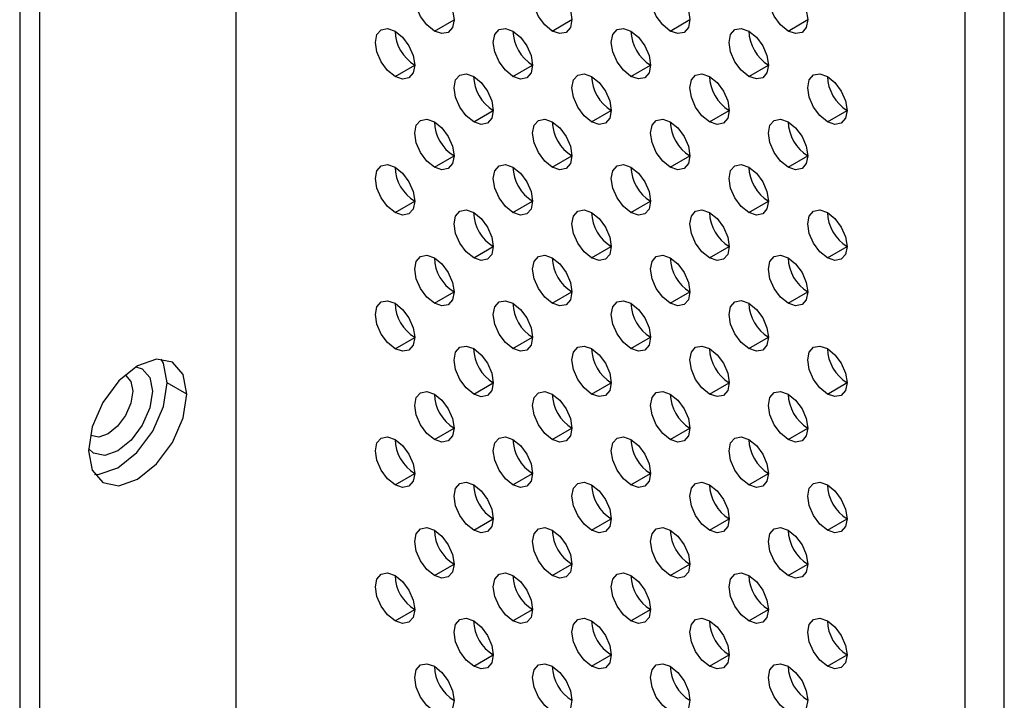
# Model space of a CAD drawing. Header units: millimetres. Extents: x 0 to 1118, y 0 to 864.
# Tile 138 of 256: x 905.05 to 908.59, y 605.81 to 608.26. Entities that reach past the tile are written whole.
import ezdxf

# ---------------------------------------------------------------- set-up
doc = ezdxf.new("R2010")
doc.units = ezdxf.units.MM

msp = doc.modelspace()

# ---------------------------------------------------------------- linework, layer by layer
at = {"color": 7, "linetype": 'Continuous', "lineweight": 25}
for p, q in [((905.8239, 646.7818), (905.8239, 591.9756)), ((905.0461, 646.1694), (905.0461, 591.8531)), ((905.1168, 646.1286), (905.1168, 591.8123)), ((908.4473, 590.4611), (908.4473, 645.2673)), ((908.5887, 590.4611), (908.5887, 645.2673)), ((906.5381, 608.2207), (906.6088, 608.2615)), ((906.9624, 608.2207), (907.0331, 608.2616)), ((907.3866, 608.2208), (907.4573, 608.2616)), ((907.8109, 608.2208), (907.8816, 608.2616)), ((906.3967, 608.0574), (906.4674, 608.0982)), ((906.8209, 608.0574), (906.8916, 608.0982)), ((907.2452, 608.0575), (907.3159, 608.0983)), ((907.6695, 608.0575), (907.7402, 608.0983)), ((906.6795, 607.8941), (906.7502, 607.9349)), ((907.1038, 607.8941), (907.1745, 607.935)), ((907.528, 607.8942), (907.5987, 607.935)), ((907.9523, 607.8942), (908.023, 607.935)), ((906.5381, 607.7308), (906.6088, 607.7716)), ((906.9624, 607.7308), (907.0331, 607.7716)), ((907.3866, 607.7309), (907.4573, 607.7717)), ((907.8109, 607.7309), (907.8816, 607.7717)), ((906.3967, 607.5675), (906.4674, 607.6083)), ((906.8209, 607.5675), (906.8916, 607.6083)), ((907.2452, 607.5675), (907.3159, 607.6084)), ((907.6695, 607.5676), (907.7402, 607.6084)), ((906.6795, 607.4042), (906.7502, 607.445)), ((907.1038, 607.4042), (907.1745, 607.445)), ((907.528, 607.4043), (907.5987, 607.4451)), ((907.9523, 607.4043), (908.023, 607.4451)), ((906.5381, 607.2409), (906.6088, 607.2817)), ((906.9624, 607.2409), (907.0331, 607.2817)), ((907.3866, 607.2409), (907.4573, 607.2818)), ((907.8109, 607.241), (907.8816, 607.2818)), ((906.3967, 607.0775), (906.4674, 607.1183)), ((906.8209, 607.0776), (906.8916, 607.1184)), ((907.2452, 607.0776), (907.3159, 607.1184)), ((907.6695, 607.0776), (907.7402, 607.1185)), ((905.6471, 606.9142), (905.5764, 606.955)), ((906.6795, 606.9142), (906.7502, 606.9551)), ((907.1038, 606.9143), (907.1745, 606.9551)), ((907.528, 606.9143), (907.5987, 606.9551)), ((907.9523, 606.9144), (908.023, 606.9552)), ((906.5381, 606.7509), (906.6088, 606.7917)), ((906.9624, 606.751), (907.0331, 606.7918)), ((907.3866, 606.751), (907.4573, 606.7918)), ((907.8109, 606.751), (907.8816, 606.7919)), ((906.3967, 606.5876), (906.4674, 606.6284)), ((906.8209, 606.5876), (906.8916, 606.6285)), ((907.2452, 606.5877), (907.3159, 606.6285)), ((907.6695, 606.5877), (907.7402, 606.6285)), ((906.6795, 606.4243), (906.7502, 606.4651)), ((907.1038, 606.4244), (907.1745, 606.4652)), ((907.528, 606.4244), (907.5987, 606.4652)), ((907.9523, 606.4244), (908.023, 606.4653)), ((906.5381, 606.261), (906.6088, 606.3018)), ((906.9624, 606.261), (907.0331, 606.3019)), ((907.3866, 606.2611), (907.4573, 606.3019)), ((907.8109, 606.2611), (907.8816, 606.3019)), ((906.3967, 606.0977), (906.4674, 606.1385)), ((906.8209, 606.0977), (906.8916, 606.1385)), ((907.2452, 606.0978), (907.3159, 606.1386)), ((907.6695, 606.0978), (907.7402, 606.1386)), ((906.6795, 605.9344), (906.7502, 605.9752)), ((907.1038, 605.9344), (907.1745, 605.9753)), ((907.528, 605.9345), (907.5987, 605.9753)), ((907.9523, 605.9345), (908.023, 605.9753))]:
    msp.add_line(p, q, dxfattribs=at)
at = {"color": 7, "linetype": 'Continuous', "lineweight": 25, "flags": 128}
for points in [[(906.5381, 608.2207), (906.511, 608.2425), (906.4881, 608.2735), (906.4728, 608.3088), (906.4674, 608.3432), (906.4728, 608.3713), (906.4881, 608.389), (906.511, 608.3934), (906.5381, 608.384)], [(906.5381, 608.384), (906.5651, 608.3622), (906.5881, 608.3312), (906.6034, 608.2959), (906.6088, 608.2615), (906.6034, 608.2334), (906.5881, 608.2158), (906.5651, 608.2113), (906.5381, 608.2207)], [(906.9624, 608.2207), (906.9353, 608.2426), (906.9124, 608.2735), (906.897, 608.3089), (906.8916, 608.3432), (906.897, 608.3714), (906.9124, 608.389), (906.9353, 608.3935), (906.9624, 608.384)], [(906.9624, 608.384), (906.9894, 608.3622), (907.0124, 608.3313), (907.0277, 608.2959), (907.0331, 608.2616), (907.0277, 608.2334), (907.0124, 608.2158), (906.9894, 608.2113), (906.9624, 608.2207)], [(907.3866, 608.2208), (907.3596, 608.2426), (907.3366, 608.2736), (907.3213, 608.3089), (907.3159, 608.3433), (907.3213, 608.3714), (907.3366, 608.389), (907.3596, 608.3935), (907.3866, 608.3841)], [(907.3866, 608.3841), (907.4137, 608.3623), (907.4366, 608.3313), (907.4519, 608.296), (907.4573, 608.2616), (907.4519, 608.2335), (907.4366, 608.2158), (907.4137, 608.2114), (907.3866, 608.2208)], [(907.8109, 608.2208), (907.7838, 608.2427), (907.7609, 608.2736), (907.7456, 608.3089), (907.7402, 608.3433), (907.7456, 608.3714), (907.7609, 608.3891), (907.7838, 608.3935), (907.8109, 608.3841)], [(907.8109, 608.3841), (907.8379, 608.3623), (907.8609, 608.3313), (907.8762, 608.296), (907.8816, 608.2617), (907.8762, 608.2335), (907.8609, 608.2159), (907.8379, 608.2114), (907.8109, 608.2208)], [(906.3967, 608.0574), (906.3696, 608.0792), (906.3467, 608.1102), (906.3313, 608.1455), (906.326, 608.1799), (906.3313, 608.208), (906.3467, 608.2256), (906.3696, 608.2301), (906.3967, 608.2207)], [(906.8209, 608.0574), (906.7939, 608.0793), (906.7709, 608.1102), (906.7556, 608.1455), (906.7502, 608.1799), (906.7556, 608.208), (906.7709, 608.2257), (906.7939, 608.2301), (906.8209, 608.2207)], [(907.2452, 608.0575), (907.2181, 608.0793), (907.1952, 608.1102), (907.1799, 608.1456), (907.1745, 608.1799), (907.1799, 608.2081), (907.1952, 608.2257), (907.2181, 608.2302), (907.2452, 608.2208)], [(907.6695, 608.0575), (907.6424, 608.0793), (907.6195, 608.1103), (907.6041, 608.1456), (907.5987, 608.18), (907.6041, 608.2081), (907.6195, 608.2258), (907.6424, 608.2302), (907.6695, 608.2208)], [(906.3967, 608.2207), (906.4237, 608.1988), (906.4467, 608.1679), (906.462, 608.1326), (906.4674, 608.0982), (906.462, 608.0701), (906.4467, 608.0524), (906.4237, 608.048), (906.3967, 608.0574)], [(906.8209, 608.2207), (906.848, 608.1989), (906.8709, 608.1679), (906.8863, 608.1326), (906.8916, 608.0983), (906.8863, 608.0701), (906.8709, 608.0525), (906.848, 608.048), (906.8209, 608.0574)], [(907.2452, 608.2208), (907.2723, 608.1989), (907.2952, 608.168), (907.3105, 608.1326), (907.3159, 608.0983), (907.3105, 608.0702), (907.2952, 608.0525), (907.2723, 608.0481), (907.2452, 608.0575)], [(907.6695, 608.2208), (907.6965, 608.199), (907.7195, 608.168), (907.7348, 608.1327), (907.7402, 608.0983), (907.7348, 608.0702), (907.7195, 608.0525), (907.6965, 608.0481), (907.6695, 608.0575)], [(906.6795, 607.8941), (906.6525, 607.9159), (906.6295, 607.9469), (906.6142, 607.9822), (906.6088, 608.0166), (906.6142, 608.0447), (906.6295, 608.0624), (906.6525, 608.0668), (906.6795, 608.0574)], [(906.6795, 608.0574), (906.7066, 608.0356), (906.7295, 608.0046), (906.7448, 607.9693), (906.7502, 607.9349), (906.7448, 607.9068), (906.7295, 607.8891), (906.7066, 607.8847), (906.6795, 607.8941)], [(907.1038, 607.8941), (907.0767, 607.916), (907.0538, 607.9469), (907.0384, 607.9823), (907.0331, 608.0166), (907.0384, 608.0448), (907.0538, 608.0624), (907.0767, 608.0669), (907.1038, 608.0574)], [(907.1038, 608.0574), (907.1308, 608.0356), (907.1538, 608.0047), (907.1691, 607.9693), (907.1745, 607.935), (907.1691, 607.9068), (907.1538, 607.8892), (907.1308, 607.8847), (907.1038, 607.8941)], [(907.528, 607.8942), (907.501, 607.916), (907.478, 607.947), (907.4627, 607.9823), (907.4573, 608.0167), (907.4627, 608.0448), (907.478, 608.0624), (907.501, 608.0669), (907.528, 608.0575)], [(907.528, 608.0575), (907.5551, 608.0356), (907.578, 608.0047), (907.5934, 607.9694), (907.5987, 607.935), (907.5934, 607.9069), (907.578, 607.8892), (907.5551, 607.8848), (907.528, 607.8942)], [(907.9523, 607.8942), (907.9252, 607.9161), (907.9023, 607.947), (907.887, 607.9823), (907.8816, 608.0167), (907.887, 608.0448), (907.9023, 608.0625), (907.9252, 608.0669), (907.9523, 608.0575)], [(907.9523, 608.0575), (907.9794, 608.0357), (908.0023, 608.0047), (908.0176, 607.9694), (908.023, 607.935), (908.0176, 607.9069), (908.0023, 607.8893), (907.9794, 607.8848), (907.9523, 607.8942)], [(906.5381, 607.7308), (906.511, 607.7526), (906.4881, 607.7836), (906.4728, 607.8189), (906.4674, 607.8532), (906.4728, 607.8814), (906.4881, 607.899), (906.511, 607.9035), (906.5381, 607.8941)], [(906.5381, 607.8941), (906.5651, 607.8722), (906.5881, 607.8413), (906.6034, 607.806), (906.6088, 607.7716), (906.6034, 607.7435), (906.5881, 607.7258), (906.5651, 607.7214), (906.5381, 607.7308)], [(906.9624, 607.7308), (906.9353, 607.7527), (906.9124, 607.7836), (906.897, 607.8189), (906.8916, 607.8533), (906.897, 607.8814), (906.9124, 607.8991), (906.9353, 607.9035), (906.9624, 607.8941)], [(906.9624, 607.8941), (906.9894, 607.8723), (907.0124, 607.8413), (907.0277, 607.806), (907.0331, 607.7716), (907.0277, 607.7435), (907.0124, 607.7259), (906.9894, 607.7214), (906.9624, 607.7308)], [(907.3866, 607.7309), (907.3596, 607.7527), (907.3366, 607.7836), (907.3213, 607.819), (907.3159, 607.8533), (907.3213, 607.8815), (907.3366, 607.8991), (907.3596, 607.9036), (907.3866, 607.8942)], [(907.3866, 607.8942), (907.4137, 607.8723), (907.4366, 607.8414), (907.4519, 607.806), (907.4573, 607.7717), (907.4519, 607.7435), (907.4366, 607.7259), (907.4137, 607.7214), (907.3866, 607.7309)], [(907.8109, 607.7309), (907.7838, 607.7527), (907.7609, 607.7837), (907.7456, 607.819), (907.7402, 607.8534), (907.7456, 607.8815), (907.7609, 607.8992), (907.7838, 607.9036), (907.8109, 607.8942)], [(907.8109, 607.8942), (907.8379, 607.8724), (907.8609, 607.8414), (907.8762, 607.8061), (907.8816, 607.7717), (907.8762, 607.7436), (907.8609, 607.7259), (907.8379, 607.7215), (907.8109, 607.7309)], [(906.3967, 607.5675), (906.3696, 607.5893), (906.3467, 607.6202), (906.3313, 607.6556), (906.326, 607.6899), (906.3313, 607.7181), (906.3467, 607.7357), (906.3696, 607.7402), (906.3967, 607.7308)], [(906.8209, 607.5675), (906.7939, 607.5893), (906.7709, 607.6203), (906.7556, 607.6556), (906.7502, 607.69), (906.7556, 607.7181), (906.7709, 607.7358), (906.7939, 607.7402), (906.8209, 607.7308)], [(907.2452, 607.5675), (907.2181, 607.5894), (907.1952, 607.6203), (907.1799, 607.6557), (907.1745, 607.69), (907.1799, 607.7181), (907.1952, 607.7358), (907.2181, 607.7402), (907.2452, 607.7308)], [(907.6695, 607.5676), (907.6424, 607.5894), (907.6195, 607.6204), (907.6041, 607.6557), (907.5987, 607.69), (907.6041, 607.7182), (907.6195, 607.7358), (907.6424, 607.7403), (907.6695, 607.7309)], [(906.3967, 607.7308), (906.4237, 607.7089), (906.4467, 607.678), (906.462, 607.6426), (906.4674, 607.6083), (906.462, 607.5801), (906.4467, 607.5625), (906.4237, 607.558), (906.3967, 607.5675)], [(906.8209, 607.7308), (906.848, 607.709), (906.8709, 607.678), (906.8863, 607.6427), (906.8916, 607.6083), (906.8863, 607.5802), (906.8709, 607.5625), (906.848, 607.5581), (906.8209, 607.5675)], [(907.2452, 607.7308), (907.2723, 607.709), (907.2952, 607.6781), (907.3105, 607.6427), (907.3159, 607.6084), (907.3105, 607.5802), (907.2952, 607.5626), (907.2723, 607.5581), (907.2452, 607.5675)], [(907.6695, 607.7309), (907.6965, 607.709), (907.7195, 607.6781), (907.7348, 607.6428), (907.7402, 607.6084), (907.7348, 607.5803), (907.7195, 607.5626), (907.6965, 607.5582), (907.6695, 607.5676)], [(906.6795, 607.4042), (906.6525, 607.426), (906.6295, 607.457), (906.6142, 607.4923), (906.6088, 607.5266), (906.6142, 607.5548), (906.6295, 607.5724), (906.6525, 607.5769), (906.6795, 607.5675)], [(906.6795, 607.5675), (906.7066, 607.5456), (906.7295, 607.5147), (906.7448, 607.4794), (906.7502, 607.445), (906.7448, 607.4169), (906.7295, 607.3992), (906.7066, 607.3948), (906.6795, 607.4042)], [(907.1038, 607.4042), (907.0767, 607.426), (907.0538, 607.457), (907.0384, 607.4923), (907.0331, 607.5267), (907.0384, 607.5548), (907.0538, 607.5725), (907.0767, 607.5769), (907.1038, 607.5675)], [(907.1038, 607.5675), (907.1308, 607.5457), (907.1538, 607.5147), (907.1691, 607.4794), (907.1745, 607.445), (907.1691, 607.4169), (907.1538, 607.3993), (907.1308, 607.3948), (907.1038, 607.4042)], [(907.528, 607.4043), (907.501, 607.4261), (907.478, 607.457), (907.4627, 607.4924), (907.4573, 607.5267), (907.4627, 607.5549), (907.478, 607.5725), (907.501, 607.577), (907.528, 607.5676)], [(907.528, 607.5676), (907.5551, 607.5457), (907.578, 607.5148), (907.5934, 607.4794), (907.5987, 607.4451), (907.5934, 607.4169), (907.578, 607.3993), (907.5551, 607.3948), (907.528, 607.4043)], [(907.9523, 607.4043), (907.9252, 607.4261), (907.9023, 607.4571), (907.887, 607.4924), (907.8816, 607.5268), (907.887, 607.5549), (907.9023, 607.5725), (907.9252, 607.577), (907.9523, 607.5676)], [(907.9523, 607.5676), (907.9794, 607.5458), (908.0023, 607.5148), (908.0176, 607.4795), (908.023, 607.4451), (908.0176, 607.417), (908.0023, 607.3993), (907.9794, 607.3949), (907.9523, 607.4043)], [(906.5381, 607.2409), (906.511, 607.2627), (906.4881, 607.2936), (906.4728, 607.329), (906.4674, 607.3633), (906.4728, 607.3915), (906.4881, 607.4091), (906.511, 607.4136), (906.5381, 607.4042)], [(906.5381, 607.4042), (906.5651, 607.3823), (906.5881, 607.3514), (906.6034, 607.316), (906.6088, 607.2817), (906.6034, 607.2535), (906.5881, 607.2359), (906.5651, 607.2314), (906.5381, 607.2409)], [(906.9624, 607.2409), (906.9353, 607.2627), (906.9124, 607.2937), (906.897, 607.329), (906.8916, 607.3634), (906.897, 607.3915), (906.9124, 607.4091), (906.9353, 607.4136), (906.9624, 607.4042)], [(906.9624, 607.4042), (906.9894, 607.3824), (907.0124, 607.3514), (907.0277, 607.3161), (907.0331, 607.2817), (907.0277, 607.2536), (907.0124, 607.2359), (906.9894, 607.2315), (906.9624, 607.2409)], [(907.3866, 607.2409), (907.3596, 607.2628), (907.3366, 607.2937), (907.3213, 607.3291), (907.3159, 607.3634), (907.3213, 607.3915), (907.3366, 607.4092), (907.3596, 607.4136), (907.3866, 607.4042)], [(907.3866, 607.4042), (907.4137, 607.3824), (907.4366, 607.3515), (907.4519, 607.3161), (907.4573, 607.2818), (907.4519, 607.2536), (907.4366, 607.236), (907.4137, 607.2315), (907.3866, 607.2409)], [(907.8109, 607.241), (907.7838, 607.2628), (907.7609, 607.2938), (907.7456, 607.3291), (907.7402, 607.3634), (907.7456, 607.3916), (907.7609, 607.4092), (907.7838, 607.4137), (907.8109, 607.4043)], [(907.8109, 607.4043), (907.8379, 607.3824), (907.8609, 607.3515), (907.8762, 607.3162), (907.8816, 607.2818), (907.8762, 607.2537), (907.8609, 607.236), (907.8379, 607.2316), (907.8109, 607.241)], [(906.3967, 607.0775), (906.3696, 607.0994), (906.3467, 607.1303), (906.3313, 607.1656), (906.326, 607.2), (906.3313, 607.2281), (906.3467, 607.2458), (906.3696, 607.2502), (906.3967, 607.2408)], [(906.3967, 607.2408), (906.4237, 607.219), (906.4467, 607.1881), (906.462, 607.1527), (906.4674, 607.1184), (906.462, 607.0902), (906.4467, 607.0726), (906.4237, 607.0681), (906.3967, 607.0775)], [(906.8209, 607.0776), (906.7939, 607.0994), (906.7709, 607.1303), (906.7556, 607.1657), (906.7502, 607.2), (906.7556, 607.2282), (906.7709, 607.2458), (906.7939, 607.2503), (906.8209, 607.2409)], [(906.8209, 607.2409), (906.848, 607.219), (906.8709, 607.1881), (906.8863, 607.1528), (906.8916, 607.1184), (906.8863, 607.0903), (906.8709, 607.0726), (906.848, 607.0682), (906.8209, 607.0776)], [(907.2452, 607.0776), (907.2181, 607.0994), (907.1952, 607.1304), (907.1799, 607.1657), (907.1745, 607.2001), (907.1799, 607.2282), (907.1952, 607.2459), (907.2181, 607.2503), (907.2452, 607.2409)], [(907.2452, 607.2409), (907.2723, 607.2191), (907.2952, 607.1881), (907.3105, 607.1528), (907.3159, 607.1184), (907.3105, 607.0903), (907.2952, 607.0727), (907.2723, 607.0682), (907.2452, 607.0776)], [(907.6695, 607.0776), (907.6424, 607.0995), (907.6195, 607.1304), (907.6041, 607.1658), (907.5987, 607.2001), (907.6041, 607.2283), (907.6195, 607.2459), (907.6424, 607.2504), (907.6695, 607.241)], [(907.6695, 607.241), (907.6965, 607.2191), (907.7195, 607.1882), (907.7348, 607.1528), (907.7402, 607.1185), (907.7348, 607.0903), (907.7195, 607.0727), (907.6965, 607.0682), (907.6695, 607.0776)], [(906.6795, 606.9142), (906.6525, 606.9361), (906.6295, 606.967), (906.6142, 607.0024), (906.6088, 607.0367), (906.6142, 607.0649), (906.6295, 607.0825), (906.6525, 607.087), (906.6795, 607.0776)], [(906.6795, 607.0776), (906.7066, 607.0557), (906.7295, 607.0248), (906.7448, 606.9894), (906.7502, 606.9551), (906.7448, 606.9269), (906.7295, 606.9093), (906.7066, 606.9048), (906.6795, 606.9142)], [(907.1038, 606.9143), (907.0767, 606.9361), (907.0538, 606.9671), (907.0384, 607.0024), (907.0331, 607.0368), (907.0384, 607.0649), (907.0538, 607.0825), (907.0767, 607.087), (907.1038, 607.0776)], [(907.1038, 607.0776), (907.1308, 607.0558), (907.1538, 607.0248), (907.1691, 606.9895), (907.1745, 606.9551), (907.1691, 606.927), (907.1538, 606.9093), (907.1308, 606.9049), (907.1038, 606.9143)], [(907.528, 606.9143), (907.501, 606.9362), (907.478, 606.9671), (907.4627, 607.0024), (907.4573, 607.0368), (907.4627, 607.0649), (907.478, 607.0826), (907.501, 607.087), (907.528, 607.0776)], [(907.528, 607.0776), (907.5551, 607.0558), (907.578, 607.0249), (907.5934, 606.9895), (907.5987, 606.9552), (907.5934, 606.927), (907.578, 606.9094), (907.5551, 606.9049), (907.528, 606.9143)], [(907.9523, 606.9144), (907.9252, 606.9362), (907.9023, 606.9671), (907.887, 607.0025), (907.8816, 607.0368), (907.887, 607.065), (907.9023, 607.0826), (907.9252, 607.0871), (907.9523, 607.0777)], [(907.9523, 607.0777), (907.9794, 607.0558), (908.0023, 607.0249), (908.0176, 606.9896), (908.023, 606.9552), (908.0176, 606.9271), (908.0023, 606.9094), (907.9794, 606.905), (907.9523, 606.9144)], [(905.6471, 606.9142), (905.6337, 606.9845), (905.5954, 607.0286), (905.538, 607.0398), (905.4704, 607.0163), (905.4027, 606.9617), (905.3454, 606.8843), (905.307, 606.796), (905.2936, 606.7101)], [(905.5764, 606.955), (905.563, 607.0254), (905.5549, 607.0402)], [(905.3151, 606.6249), (905.332, 606.6253), (905.3996, 606.6488), (905.4673, 606.7034), (905.5246, 606.7808), (905.563, 606.8691), (905.5764, 606.955)], [(906.5381, 606.7509), (906.511, 606.7728), (906.4881, 606.8037), (906.4728, 606.839), (906.4674, 606.8734), (906.4728, 606.9015), (906.4881, 606.9192), (906.511, 606.9236), (906.5381, 606.9142)], [(906.9624, 606.751), (906.9353, 606.7728), (906.9124, 606.8037), (906.897, 606.8391), (906.8916, 606.8734), (906.897, 606.9016), (906.9124, 606.9192), (906.9353, 606.9237), (906.9624, 606.9143)], [(907.3866, 606.751), (907.3596, 606.7728), (907.3366, 606.8038), (907.3213, 606.8391), (907.3159, 606.8735), (907.3213, 606.9016), (907.3366, 606.9193), (907.3596, 606.9237), (907.3866, 606.9143)], [(907.8109, 606.751), (907.7838, 606.7729), (907.7609, 606.8038), (907.7456, 606.8392), (907.7402, 606.8735), (907.7456, 606.9017), (907.7609, 606.9193), (907.7838, 606.9238), (907.8109, 606.9144)], [(905.2936, 606.7101), (905.307, 606.6397), (905.3454, 606.5956), (905.4027, 606.5845), (905.4704, 606.608), (905.538, 606.6626), (905.5954, 606.7399), (905.6337, 606.8283), (905.6471, 606.9142)], [(906.5381, 606.9142), (906.5651, 606.8924), (906.5881, 606.8615), (906.6034, 606.8261), (906.6088, 606.7918), (906.6034, 606.7636), (906.5881, 606.746), (906.5651, 606.7415), (906.5381, 606.7509)], [(906.9624, 606.9143), (906.9894, 606.8924), (907.0124, 606.8615), (907.0277, 606.8262), (907.0331, 606.7918), (907.0277, 606.7637), (907.0124, 606.746), (906.9894, 606.7416), (906.9624, 606.751)], [(907.3866, 606.9143), (907.4137, 606.8925), (907.4366, 606.8615), (907.4519, 606.8262), (907.4573, 606.7918), (907.4519, 606.7637), (907.4366, 606.7461), (907.4137, 606.7416), (907.3866, 606.751)], [(907.8109, 606.9144), (907.8379, 606.8925), (907.8609, 606.8616), (907.8762, 606.8262), (907.8816, 606.7919), (907.8762, 606.7637), (907.8609, 606.7461), (907.8379, 606.7416), (907.8109, 606.751)], [(906.3967, 606.5876), (906.3696, 606.6094), (906.3467, 606.6404), (906.3313, 606.6757), (906.326, 606.7101), (906.3313, 606.7382), (906.3467, 606.7559), (906.3696, 606.7603), (906.3967, 606.7509)], [(906.3967, 606.7509), (906.4237, 606.7291), (906.4467, 606.6981), (906.462, 606.6628), (906.4674, 606.6284), (906.462, 606.6003), (906.4467, 606.5827), (906.4237, 606.5782), (906.3967, 606.5876)], [(906.8209, 606.5876), (906.7939, 606.6095), (906.7709, 606.6404), (906.7556, 606.6758), (906.7502, 606.7101), (906.7556, 606.7383), (906.7709, 606.7559), (906.7939, 606.7604), (906.8209, 606.751)], [(906.8209, 606.751), (906.848, 606.7291), (906.8709, 606.6982), (906.8863, 606.6628), (906.8916, 606.6285), (906.8863, 606.6003), (906.8709, 606.5827), (906.848, 606.5782), (906.8209, 606.5876)], [(907.2452, 606.5877), (907.2181, 606.6095), (907.1952, 606.6405), (907.1799, 606.6758), (907.1745, 606.7102), (907.1799, 606.7383), (907.1952, 606.7559), (907.2181, 606.7604), (907.2452, 606.751)], [(907.2452, 606.751), (907.2723, 606.7292), (907.2952, 606.6982), (907.3105, 606.6629), (907.3159, 606.6285), (907.3105, 606.6004), (907.2952, 606.5827), (907.2723, 606.5783), (907.2452, 606.5877)], [(907.6695, 606.5877), (907.6424, 606.6096), (907.6195, 606.6405), (907.6041, 606.6758), (907.5987, 606.7102), (907.6041, 606.7383), (907.6195, 606.756), (907.6424, 606.7604), (907.6695, 606.751)], [(907.6695, 606.751), (907.6965, 606.7292), (907.7195, 606.6983), (907.7348, 606.6629), (907.7402, 606.6286), (907.7348, 606.6004), (907.7195, 606.5828), (907.6965, 606.5783), (907.6695, 606.5877)], [(906.6795, 606.4243), (906.6525, 606.4462), (906.6295, 606.4771), (906.6142, 606.5124), (906.6088, 606.5468), (906.6142, 606.5749), (906.6295, 606.5926), (906.6525, 606.597), (906.6795, 606.5876)], [(906.6795, 606.5876), (906.7066, 606.5658), (906.7295, 606.5349), (906.7448, 606.4995), (906.7502, 606.4652), (906.7448, 606.437), (906.7295, 606.4194), (906.7066, 606.4149), (906.6795, 606.4243)], [(907.1038, 606.4244), (907.0767, 606.4462), (907.0538, 606.4771), (907.0384, 606.5125), (907.0331, 606.5468), (907.0384, 606.575), (907.0538, 606.5926), (907.0767, 606.5971), (907.1038, 606.5877)], [(907.1038, 606.5877), (907.1308, 606.5658), (907.1538, 606.5349), (907.1691, 606.4996), (907.1745, 606.4652), (907.1691, 606.4371), (907.1538, 606.4194), (907.1308, 606.415), (907.1038, 606.4244)], [(907.528, 606.4244), (907.501, 606.4462), (907.478, 606.4772), (907.4627, 606.5125), (907.4573, 606.5469), (907.4627, 606.575), (907.478, 606.5927), (907.501, 606.5971), (907.528, 606.5877)], [(907.528, 606.5877), (907.5551, 606.5659), (907.578, 606.5349), (907.5934, 606.4996), (907.5987, 606.4652), (907.5934, 606.4371), (907.578, 606.4195), (907.5551, 606.415), (907.528, 606.4244)], [(907.9523, 606.4244), (907.9252, 606.4463), (907.9023, 606.4772), (907.887, 606.5126), (907.8816, 606.5469), (907.887, 606.5751), (907.9023, 606.5927), (907.9252, 606.5972), (907.9523, 606.5878)], [(907.9523, 606.5878), (907.9794, 606.5659), (908.0023, 606.535), (908.0176, 606.4996), (908.023, 606.4653), (908.0176, 606.4371), (908.0023, 606.4195), (907.9794, 606.415), (907.9523, 606.4244)], [(906.5381, 606.261), (906.511, 606.2828), (906.4881, 606.3138), (906.4728, 606.3491), (906.4674, 606.3835), (906.4728, 606.4116), (906.4881, 606.4293), (906.511, 606.4337), (906.5381, 606.4243)], [(906.5381, 606.4243), (906.5651, 606.4025), (906.5881, 606.3715), (906.6034, 606.3362), (906.6088, 606.3018), (906.6034, 606.2737), (906.5881, 606.2561), (906.5651, 606.2516), (906.5381, 606.261)], [(906.9624, 606.261), (906.9353, 606.2829), (906.9124, 606.3138), (906.897, 606.3492), (906.8916, 606.3835), (906.897, 606.4117), (906.9124, 606.4293), (906.9353, 606.4338), (906.9624, 606.4243)], [(906.9624, 606.4243), (906.9894, 606.4025), (907.0124, 606.3716), (907.0277, 606.3362), (907.0331, 606.3019), (907.0277, 606.2737), (907.0124, 606.2561), (906.9894, 606.2516), (906.9624, 606.261)], [(907.3866, 606.2611), (907.3596, 606.2829), (907.3366, 606.3139), (907.3213, 606.3492), (907.3159, 606.3836), (907.3213, 606.4117), (907.3366, 606.4293), (907.3596, 606.4338), (907.3866, 606.4244)], [(907.3866, 606.4244), (907.4137, 606.4026), (907.4366, 606.3716), (907.4519, 606.3363), (907.4573, 606.3019), (907.4519, 606.2738), (907.4366, 606.2561), (907.4137, 606.2517), (907.3866, 606.2611)], [(907.8109, 606.2611), (907.7838, 606.283), (907.7609, 606.3139), (907.7456, 606.3492), (907.7402, 606.3836), (907.7456, 606.4117), (907.7609, 606.4294), (907.7838, 606.4338), (907.8109, 606.4244)], [(907.8109, 606.4244), (907.8379, 606.4026), (907.8609, 606.3716), (907.8762, 606.3363), (907.8816, 606.302), (907.8762, 606.2738), (907.8609, 606.2562), (907.8379, 606.2517), (907.8109, 606.2611)], [(906.3967, 606.0977), (906.3696, 606.1195), (906.3467, 606.1505), (906.3313, 606.1858), (906.326, 606.2202), (906.3313, 606.2483), (906.3467, 606.2659), (906.3696, 606.2704), (906.3967, 606.261)], [(906.3967, 606.261), (906.4237, 606.2392), (906.4467, 606.2082), (906.462, 606.1729), (906.4674, 606.1385), (906.462, 606.1104), (906.4467, 606.0927), (906.4237, 606.0883), (906.3967, 606.0977)], [(906.8209, 606.0977), (906.7939, 606.1196), (906.7709, 606.1505), (906.7556, 606.1858), (906.7502, 606.2202), (906.7556, 606.2483), (906.7709, 606.266), (906.7939, 606.2704), (906.8209, 606.261)], [(906.8209, 606.261), (906.848, 606.2392), (906.8709, 606.2082), (906.8863, 606.1729), (906.8916, 606.1386), (906.8863, 606.1104), (906.8709, 606.0928), (906.848, 606.0883), (906.8209, 606.0977)], [(907.2452, 606.0978), (907.2181, 606.1196), (907.1952, 606.1505), (907.1799, 606.1859), (907.1745, 606.2202), (907.1799, 606.2484), (907.1952, 606.266), (907.2181, 606.2705), (907.2452, 606.2611)], [(907.2452, 606.2611), (907.2723, 606.2392), (907.2952, 606.2083), (907.3105, 606.1729), (907.3159, 606.1386), (907.3105, 606.1105), (907.2952, 606.0928), (907.2723, 606.0884), (907.2452, 606.0978)], [(907.6695, 606.0978), (907.6424, 606.1196), (907.6195, 606.1506), (907.6041, 606.1859), (907.5987, 606.2203), (907.6041, 606.2484), (907.6195, 606.2661), (907.6424, 606.2705), (907.6695, 606.2611)], [(907.6695, 606.2611), (907.6965, 606.2393), (907.7195, 606.2083), (907.7348, 606.173), (907.7402, 606.1386), (907.7348, 606.1105), (907.7195, 606.0929), (907.6965, 606.0884), (907.6695, 606.0978)], [(906.6795, 605.9344), (906.6525, 605.9562), (906.6295, 605.9872), (906.6142, 606.0225), (906.6088, 606.0569), (906.6142, 606.085), (906.6295, 606.1027), (906.6525, 606.1071), (906.6795, 606.0977)], [(907.1038, 605.9344), (907.0767, 605.9563), (907.0538, 605.9872), (907.0384, 606.0226), (907.0331, 606.0569), (907.0384, 606.0851), (907.0538, 606.1027), (907.0767, 606.1072), (907.1038, 606.0977)], [(907.528, 605.9345), (907.501, 605.9563), (907.478, 605.9873), (907.4627, 606.0226), (907.4573, 606.057), (907.4627, 606.0851), (907.478, 606.1027), (907.501, 606.1072), (907.528, 606.0978)], [(907.9523, 605.9345), (907.9252, 605.9564), (907.9023, 605.9873), (907.887, 606.0226), (907.8816, 606.057), (907.887, 606.0851), (907.9023, 606.1028), (907.9252, 606.1072), (907.9523, 606.0978)], [(906.6795, 606.0977), (906.7066, 606.0759), (906.7295, 606.0449), (906.7448, 606.0096), (906.7502, 605.9752), (906.7448, 605.9471), (906.7295, 605.9295), (906.7066, 605.925), (906.6795, 605.9344)], [(907.1038, 606.0977), (907.1308, 606.0759), (907.1538, 606.045), (907.1691, 606.0096), (907.1745, 605.9753), (907.1691, 605.9471), (907.1538, 605.9295), (907.1308, 605.925), (907.1038, 605.9344)], [(907.528, 606.0978), (907.5551, 606.0759), (907.578, 606.045), (907.5934, 606.0097), (907.5987, 605.9753), (907.5934, 605.9472), (907.578, 605.9295), (907.5551, 605.9251), (907.528, 605.9345)], [(907.9523, 606.0978), (907.9794, 606.076), (908.0023, 606.045), (908.0176, 606.0097), (908.023, 605.9754), (908.0176, 605.9472), (908.0023, 605.9296), (907.9794, 605.9251), (907.9523, 605.9345)], [(906.5381, 605.7711), (906.511, 605.7929), (906.4881, 605.8239), (906.4728, 605.8592), (906.4674, 605.8936), (906.4728, 605.9217), (906.4881, 605.9393), (906.511, 605.9438), (906.5381, 605.9344)], [(906.5381, 605.9344), (906.5651, 605.9125), (906.5881, 605.8816), (906.6034, 605.8463), (906.6088, 605.8119), (906.6034, 605.7838), (906.5881, 605.7661), (906.5651, 605.7617), (906.5381, 605.7711)], [(906.9624, 605.7711), (906.9353, 605.793), (906.9124, 605.8239), (906.897, 605.8592), (906.8916, 605.8936), (906.897, 605.9217), (906.9124, 605.9394), (906.9353, 605.9438), (906.9624, 605.9344)], [(906.9624, 605.9344), (906.9894, 605.9126), (907.0124, 605.8816), (907.0277, 605.8463), (907.0331, 605.812), (907.0277, 605.7838), (907.0124, 605.7662), (906.9894, 605.7617), (906.9624, 605.7711)], [(907.3866, 605.7712), (907.3596, 605.793), (907.3366, 605.8239), (907.3213, 605.8593), (907.3159, 605.8936), (907.3213, 605.9218), (907.3366, 605.9394), (907.3596, 605.9439), (907.3866, 605.9345)], [(907.3866, 605.9345), (907.4137, 605.9126), (907.4366, 605.8817), (907.4519, 605.8463), (907.4573, 605.812), (907.4519, 605.7839), (907.4366, 605.7662), (907.4137, 605.7618), (907.3866, 605.7712)], [(907.8109, 605.7712), (907.7838, 605.793), (907.7609, 605.824), (907.7456, 605.8593), (907.7402, 605.8937), (907.7456, 605.9218), (907.7609, 605.9395), (907.7838, 605.9439), (907.8109, 605.9345)], [(907.8109, 605.9345), (907.8379, 605.9127), (907.8609, 605.8817), (907.8762, 605.8464), (907.8816, 605.812), (907.8762, 605.7839), (907.8609, 605.7662), (907.8379, 605.7618), (907.8109, 605.7712)]]:
    msp.add_lwpolyline(points, dxfattribs=at)
at = {"color": 8, "linetype": 'Continuous', "lineweight": 25, "flags": 128}
for points in [[(905.4636, 607.0122), (905.4871, 607.0045), (905.514, 606.9736), (905.5234, 606.9244)], [(905.4268, 606.9816), (905.4268, 606.9816), (905.446, 606.9596), (905.4527, 606.9244)], [(905.5234, 606.9244), (905.514, 606.8643), (905.4871, 606.8024), (905.447, 606.7483), (905.3996, 606.7101), (905.3523, 606.6936), (905.3121, 606.7014), (905.2937, 606.718)], [(905.4527, 606.9244), (905.446, 606.8814), (905.4268, 606.8373), (905.3981, 606.7986), (905.3643, 606.7713), (905.3305, 606.7595), (905.3018, 606.7651), (905.3012, 606.7654)]]:
    msp.add_lwpolyline(points, dxfattribs=at)
at = {"color": 7, "linetype": 'Continuous', "lineweight": 25}
for centre in [(906.5453, 608.2248), (906.9696, 608.2249), (907.3938, 608.2249), (907.8181, 608.225), (906.8281, 608.0616), (907.2524, 608.0616), (907.6767, 608.0616), (908.1009, 608.0617), (906.6867, 607.8982), (907.111, 607.8983), (907.5353, 607.8983), (907.9595, 607.8984), (906.5453, 607.7349), (906.9696, 607.735), (907.3938, 607.735), (907.8181, 607.735), (906.8281, 607.5716), (907.2524, 607.5717), (907.6767, 607.5717), (908.1009, 607.5718), (906.6867, 607.4083), (907.111, 607.4084), (907.5353, 607.4084), (907.9595, 607.4084), (906.5453, 607.245), (906.9696, 607.245), (907.3938, 607.2451), (907.8181, 607.2451), (906.8281, 607.0817), (907.2524, 607.0817), (907.6767, 607.0818), (908.1009, 607.0818), (906.6867, 606.9184), (907.111, 606.9184), (907.5353, 606.9185), (907.9595, 606.9185), (906.5453, 606.7551), (906.9696, 606.7551), (907.3938, 606.7551), (907.8181, 606.7552), (906.8281, 606.5918), (907.2524, 606.5918), (907.6767, 606.5919), (908.1009, 606.5919), (906.6867, 606.4285), (907.111, 606.4285), (907.5353, 606.4285), (907.9595, 606.4286), (906.5453, 606.2651), (906.9696, 606.2652), (907.3938, 606.2652), (907.8181, 606.2653), (906.8281, 606.1019), (907.2524, 606.1019), (907.6767, 606.1019), (908.1009, 606.102), (906.6867, 605.9385), (907.111, 605.9386), (907.5353, 605.9386), (907.9595, 605.9387)]:
    msp.add_arc(centre, 0.1487, 181.6006, 238.3941, dxfattribs=at)

doc.saveas('drawing.dxf')
